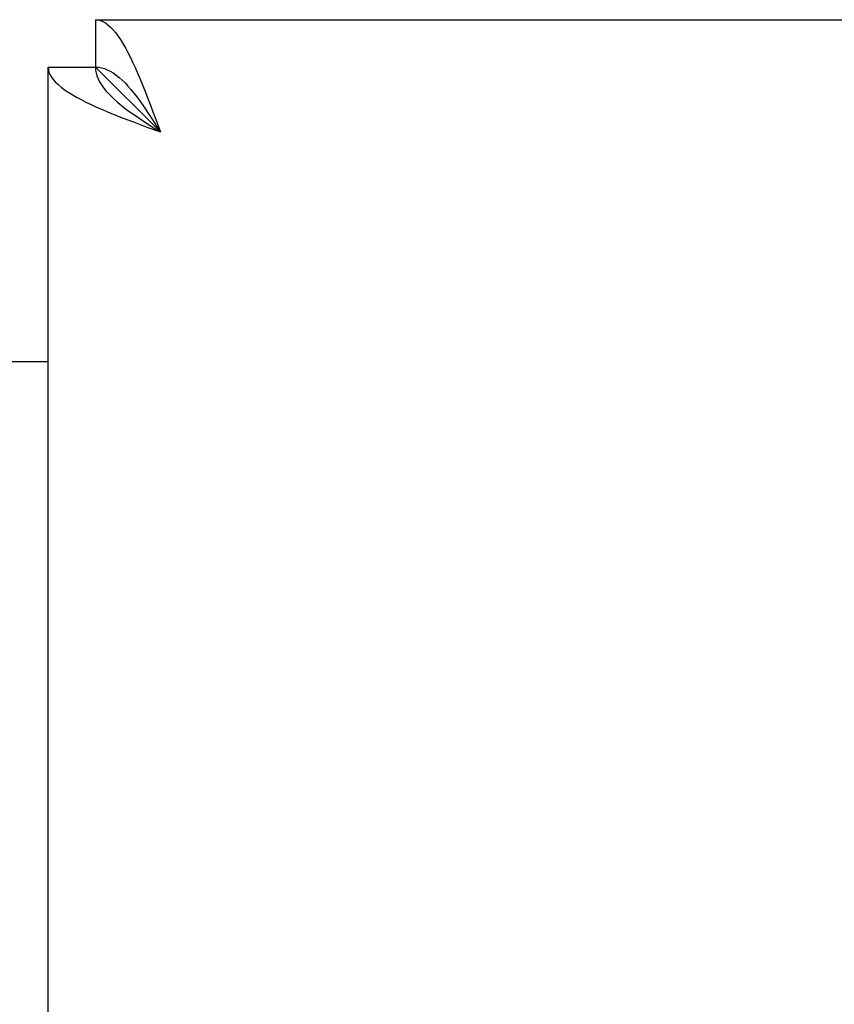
# Model space of a CAD drawing. Header units: inches. Extents: x 0 to 235, y 0 to 152.
# Tile 56 of 93: x 77.19 to 78.98, y 106.27 to 108.44. Entities that reach past the tile are written whole.
import ezdxf

# ---------------------------------------------------------------- set-up
doc = ezdxf.new("R2010")
doc.units = ezdxf.units.IN
doc.header["$LTSCALE"] = 12.916347
doc.header["$MEASUREMENT"] = 0
doc.layers.get('0').update_dxf_attribs({"linetype": 'CONTINUOUS'})

msp = doc.modelspace()

# ---------------------------------------------------------------- linework, layer by layer
at = {"color": 7, "linetype": 'Continuous'}
for p, q in [((77.3538, 108.4356), (77.3538, 108.3316)), ((77.2498, 108.3316), (77.3538, 108.3316)), ((77.3538, 108.3316), (77.4963, 108.1891))]:
    msp.add_line(p, q, dxfattribs=at)
at = {"color": 3, "linetype": 'Continuous'}
for p, q in [((77.3538, 108.4356), (99.9583, 108.4356)), ((77.2498, 46.0396), (77.2498, 108.3316)), ((77.4853, 108.2188), (77.4963, 108.1891)), ((75.3748, 107.6856), (77.2498, 107.6856))]:
    msp.add_line(p, q, dxfattribs=at)
for points in [[(77.3538, 108.4356), (77.3593, 108.4351), (77.3647, 108.4338), (77.3702, 108.4315), (77.3757, 108.4284), (77.3812, 108.4244), (77.3867, 108.4195), (77.3921, 108.4138), (77.3976, 108.4073), (77.4031, 108.4), (77.4086, 108.3919), (77.4141, 108.3831), (77.4195, 108.3736), (77.425, 108.3634), (77.4305, 108.3525), (77.436, 108.3411)], [(77.436, 108.3411), (77.4415, 108.3291), (77.4469, 108.3166), (77.4524, 108.3036), (77.4579, 108.2902), (77.4634, 108.2765), (77.4689, 108.2624), (77.4743, 108.2481), (77.4798, 108.2335), (77.4853, 108.2188)], [(77.2498, 108.3316), (77.2502, 108.3261), (77.2516, 108.3206), (77.2538, 108.3151), (77.2569, 108.3096), (77.2609, 108.3042), (77.2658, 108.2987), (77.2715, 108.2932), (77.278, 108.2877), (77.2853, 108.2822), (77.2934, 108.2768), (77.3022, 108.2713), (77.3118, 108.2658), (77.322, 108.2603), (77.3328, 108.2548), (77.3443, 108.2493)], [(77.3443, 108.2493), (77.3563, 108.2439), (77.3688, 108.2384), (77.3817, 108.2329), (77.3951, 108.2274), (77.4089, 108.2219), (77.4229, 108.2165), (77.4373, 108.211), (77.4518, 108.2055), (77.4666, 108.2), (77.4963, 108.1891)]]:
    msp.add_lwpolyline(points, dxfattribs=at)
at = {"color": 7, "linetype": 'Continuous'}
for points in [[(77.3538, 108.3316), (77.3541, 108.3251), (77.3552, 108.3186), (77.357, 108.3121), (77.3595, 108.3057), (77.3628, 108.2992), (77.3667, 108.2927), (77.3712, 108.2862), (77.3764, 108.2797), (77.3822, 108.2733), (77.3886, 108.2668), (77.3955, 108.2603), (77.403, 108.2538), (77.4109, 108.2474), (77.4192, 108.2409), (77.428, 108.2344), (77.4371, 108.2279), (77.4465, 108.2214), (77.4561, 108.215), (77.466, 108.2085), (77.476, 108.202), (77.4861, 108.1955), (77.4963, 108.1891)], [(77.3538, 108.3316), (77.3603, 108.3312), (77.3667, 108.3301), (77.3732, 108.3283), (77.3797, 108.3258), (77.3862, 108.3226), (77.3926, 108.3187), (77.3991, 108.3141), (77.4056, 108.3089), (77.4121, 108.3031), (77.4186, 108.2968), (77.425, 108.2898), (77.4315, 108.2824), (77.438, 108.2745), (77.4445, 108.2661), (77.4509, 108.2574), (77.4574, 108.2483), (77.4639, 108.2389), (77.4704, 108.2292), (77.4768, 108.2193), (77.4833, 108.2093), (77.4898, 108.1992), (77.4963, 108.1891)]]:
    msp.add_lwpolyline(points, dxfattribs=at)

doc.saveas('drawing.dxf')
